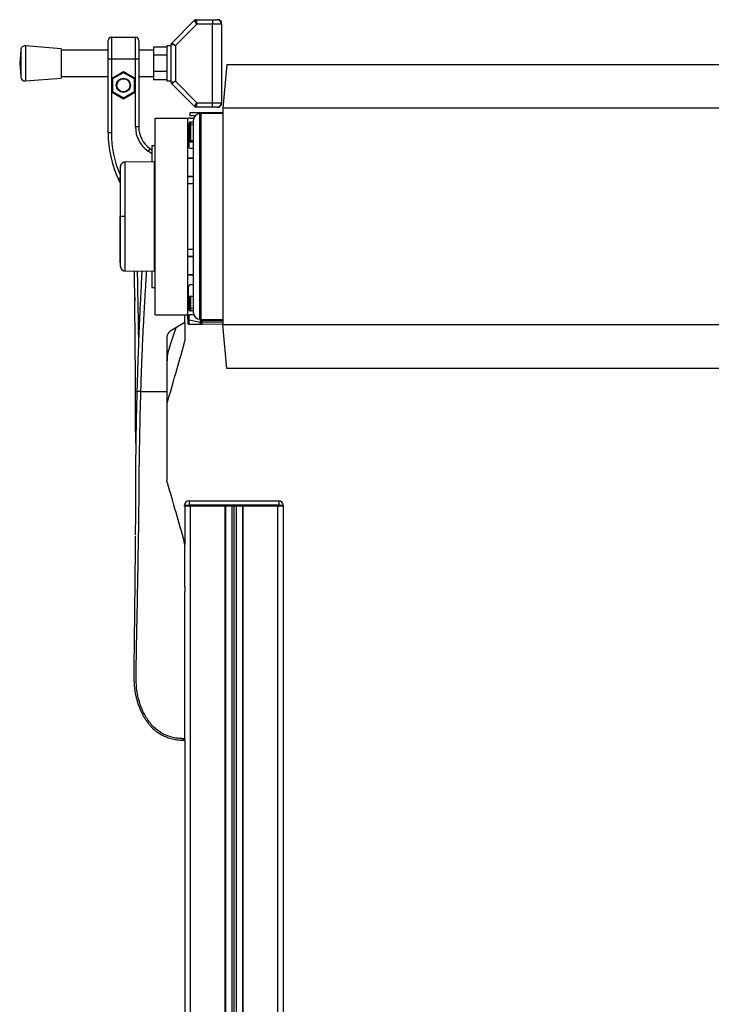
# Model space of a CAD drawing. Header units: millimetres. Extents: x 0 to 420, y 0 to 297.
# Tile 66 of 68: x 292 to 310, y 217 to 242. Entities that reach past the tile are written whole.
import ezdxf

# ---------------------------------------------------------------- set-up
doc = ezdxf.new("R2010")
doc.units = ezdxf.units.MM

msp = doc.modelspace()

# ---------------------------------------------------------------- linework, layer by layer
at = {"color": 7, "linetype": 'Continuous', "lineweight": 25}
for p, q in [((296.23333, 241.52756), (296.81447, 242.1087)), ((296.87704, 242.01344), (296.32859, 241.46499)), ((296.87704, 242.01344), (296.81447, 242.1087)), ((296.85393, 242.12504), (296.87704, 242.01344)), ((296.85393, 242.12504), (297.27723, 242.12504)), ((297.27723, 242.01344), (296.87704, 242.01344)), ((297.27723, 242.12504), (297.27723, 242.01344)), ((297.27723, 242.12504), (297.38884, 242.12504)), ((297.50044, 242.01344), (297.27723, 242.01344)), ((297.27723, 240.00455), (297.27723, 242.01344)), ((297.44464, 242.12504), (297.38884, 242.12504)), ((297.50044, 242.06924), (297.44464, 242.12504)), ((297.50044, 242.01344), (297.50044, 242.06924)), ((297.50044, 242.01344), (297.50044, 240.00455)), ((293.41472, 241.38566), (292.50046, 241.45542)), ((292.50046, 241.45542), (292.50046, 240.56258)), ((294.61045, 241.1206), (294.61045, 241.59492)), ((294.69416, 241.67862), (294.69416, 241.1206)), ((294.69416, 241.67862), (295.30798, 241.67862)), ((295.30798, 241.1206), (295.30798, 241.67862)), ((295.39169, 241.59492), (295.39169, 241.1206)), ((296.21699, 241.45542), (296.10538, 241.45542)), ((296.10538, 241.45542), (296.10538, 240.56258)), ((296.32859, 241.46499), (296.21699, 241.4881)), ((296.21699, 240.52989), (296.21699, 241.4881)), ((296.23333, 241.52756), (296.32859, 241.46499)), ((296.32859, 241.46499), (296.32859, 240.553)), ((292.38069, 241.35262), (292.35447, 241.009)), ((292.38069, 241.35262), (292.38069, 240.66537)), ((293.41472, 241.38566), (293.41472, 240.63233)), ((294.61045, 241.34381), (293.41472, 241.34381)), ((295.77057, 241.34381), (295.39169, 241.34381)), ((296.10538, 241.42782), (295.77057, 241.42782)), ((295.77057, 241.42782), (295.77057, 241.21841)), ((296.10538, 241.21841), (295.77057, 241.21841)), ((295.77057, 241.21841), (295.77057, 240.79958)), ((292.35447, 241.009), (292.38069, 240.66537)), ((294.61045, 239.23804), (294.61045, 241.1206)), ((294.69416, 241.1206), (294.61045, 241.1206)), ((294.69416, 241.1206), (294.69416, 240.62817)), ((295.30798, 241.1206), (294.69416, 241.1206)), ((295.30798, 240.62817), (295.30798, 241.1206)), ((295.39169, 241.1206), (295.30798, 241.1206)), ((295.39169, 241.1206), (295.39169, 239.388)), ((297.63772, 240.98109), (297.54008, 239.86505)), ((297.63772, 240.98109), (318.64736, 240.98109)), ((294.69416, 240.62817), (295.00107, 240.80536)), ((295.00107, 240.77315), (294.72206, 240.61206)), ((295.00107, 240.80536), (295.30798, 240.62817)), ((295.00107, 240.80536), (295.00107, 240.77315)), ((295.28008, 240.61206), (295.00107, 240.77315)), ((296.10538, 240.79958), (295.77057, 240.79958)), ((295.77057, 240.79958), (295.77057, 240.59017)), ((292.50046, 240.56258), (293.41472, 240.63233)), ((293.41472, 240.67418), (294.61045, 240.67418)), ((294.69416, 240.62817), (294.69416, 240.27377)), ((294.69416, 240.62817), (294.72206, 240.61206)), ((294.72206, 240.61206), (294.72206, 240.28988)), ((295.30798, 240.62817), (295.28008, 240.61206)), ((295.28008, 240.28988), (295.28008, 240.61206)), ((295.30798, 240.27377), (295.30798, 240.62817)), ((295.39169, 240.67418), (295.77057, 240.67418)), ((296.10538, 240.59017), (295.77057, 240.59017)), ((296.10538, 240.56258), (296.21699, 240.56258)), ((296.21699, 240.52989), (296.32859, 240.553)), ((296.32859, 240.553), (296.23333, 240.49043)), ((296.81447, 239.90929), (296.23333, 240.49043)), ((296.32859, 240.553), (296.87704, 240.00455)), ((294.72206, 240.28988), (294.69416, 240.27377)), ((294.69416, 240.27377), (294.69416, 239.23804)), ((295.00107, 240.09658), (294.69416, 240.27377)), ((294.72206, 240.28988), (295.00107, 240.1288)), ((295.00107, 240.1288), (295.28008, 240.28988)), ((295.30798, 240.27377), (295.00107, 240.09658)), ((295.28008, 240.28988), (295.30798, 240.27377)), ((295.30798, 239.388), (295.30798, 240.27377)), ((295.00107, 240.1288), (295.00107, 240.09658)), ((296.81447, 239.90929), (296.87704, 240.00455)), ((296.87704, 240.00455), (296.85393, 239.89295)), ((296.87704, 240.00455), (297.27723, 240.00455)), ((297.27723, 239.89295), (297.27723, 240.00455)), ((297.27723, 240.00455), (297.50044, 240.00455)), ((297.44464, 239.89295), (297.50044, 239.94875)), ((297.50044, 239.94875), (297.50044, 240.00455)), ((296.70304, 239.66974), (296.70304, 239.75344)), ((296.70304, 239.75344), (296.98206, 239.75344)), ((297.27723, 239.89295), (296.85393, 239.89295)), ((296.95415, 234.92378), (296.95415, 239.72554)), ((296.98206, 239.75344), (297.54008, 239.75344)), ((296.98206, 239.75344), (296.98206, 239.72554)), ((297.54008, 239.72833), (296.98206, 239.72554)), ((296.98206, 234.48011), (296.98206, 239.72554)), ((297.38884, 239.89295), (297.27723, 239.89295)), ((297.38884, 239.89295), (297.44464, 239.89295)), ((318.745, 239.86505), (297.54008, 239.86505)), ((297.54008, 239.86505), (297.54008, 234.34061)), ((295.8102, 234.59172), (295.8102, 239.61394)), ((295.8102, 239.61394), (296.64724, 239.61394)), ((296.64724, 234.59172), (296.64724, 239.61394)), ((296.66398, 238.89408), (296.66398, 239.45769)), ((296.67028, 239.4822), (296.66956, 239.47369)), ((296.69188, 239.47369), (296.66956, 239.47369)), ((296.66956, 239.47369), (296.66956, 239.06298)), ((296.68883, 239.61321), (296.67563, 239.61344)), ((296.69188, 239.47369), (296.69188, 239.06298)), ((296.82938, 239.66974), (296.70304, 239.66974)), ((296.70304, 239.61394), (296.79632, 239.61394)), ((296.71978, 239.51349), (296.78675, 239.51349)), ((296.78675, 239.49985), (296.72051, 239.50158)), ((296.72051, 239.0333), (296.72051, 239.44641)), ((296.72051, 239.44641), (296.78675, 239.44467)), ((296.78675, 234.64752), (296.78675, 239.55813)), ((296.98206, 239.66974), (296.95415, 239.66974)), ((296.95415, 239.61394), (296.98206, 239.61394)), ((296.98206, 239.53023), (296.95415, 239.53023)), ((296.98206, 239.52212), (296.95415, 239.52212)), ((294.69416, 239.23804), (294.61045, 239.23804)), ((295.39169, 239.388), (295.30798, 239.388)), ((296.98206, 239.41552), (296.95415, 239.41552)), ((296.69188, 239.06298), (296.66956, 239.06298)), ((296.67563, 238.85996), (296.67563, 239.0277)), ((296.78675, 239.03483), (296.72051, 239.0333)), ((296.72076, 239.00602), (296.78675, 239.00754)), ((295.67723, 238.83947), (295.62922, 238.77091)), ((295.7265, 238.70279), (295.62922, 238.77091)), ((295.67723, 238.83947), (295.7265, 238.80497)), ((295.7265, 238.9164), (295.8102, 238.9164)), ((295.7265, 238.9164), (295.7265, 238.49716)), ((296.78675, 238.83828), (296.71978, 238.83828)), ((295.7823, 238.49764), (295.03499, 238.49112)), ((295.7823, 238.49764), (295.7823, 235.70801)), ((295.8102, 238.46999), (295.7823, 238.47047)), ((296.78675, 238.58996), (296.64724, 238.58996)), ((296.78675, 238.58159), (296.64724, 238.58159)), ((296.67563, 238.58159), (296.67563, 238.58996)), ((294.91727, 238.08006), (294.87186, 238.05889)), ((294.91737, 237.96131), (294.87186, 238.05889)), ((296.64724, 238.13517), (296.78675, 238.13517)), ((296.64724, 238.1268), (296.78675, 238.1268)), ((296.78675, 237.93986), (296.64724, 237.93986)), ((294.92504, 237.10283), (294.91737, 237.10283)), ((296.98206, 236.90458), (296.95415, 236.90458)), ((296.97648, 236.4021), (296.97648, 236.90458)), ((296.64724, 236.26579), (296.78675, 236.26579)), ((296.98206, 236.36543), (296.95415, 236.36543)), ((296.78675, 236.07885), (296.64724, 236.07885)), ((296.78675, 236.07048), (296.64724, 236.07048)), ((295.03499, 235.71453), (295.7823, 235.70801)), ((295.7265, 235.7085), (295.7265, 235.28925)), ((295.7823, 235.73518), (295.8102, 235.73567)), ((296.64724, 235.62406), (296.78675, 235.62406)), ((296.64724, 235.61569), (296.78675, 235.61569)), ((296.67563, 235.61569), (296.67563, 235.62406)), ((295.7265, 235.28925), (295.8102, 235.28925)), ((296.66398, 234.74796), (296.66398, 235.31157)), ((296.71978, 235.36737), (296.78675, 235.36737)), ((295.2901, 235.04084), (295.29107, 234.95443)), ((296.66398, 235.06604), (296.78675, 235.06604)), ((296.66956, 235.06604), (296.66956, 234.73196)), ((296.69188, 235.06604), (296.69188, 234.73196)), ((296.72051, 234.75924), (296.72051, 235.06604)), ((296.95415, 234.48011), (296.95415, 234.92378)), ((296.69188, 234.73196), (296.66956, 234.73196)), ((296.66956, 234.73196), (296.67025, 234.72392)), ((296.78675, 234.69216), (296.71978, 234.69216)), ((296.78675, 234.76098), (296.72051, 234.75924)), ((296.72051, 234.70407), (296.78675, 234.70581)), ((296.95415, 234.67542), (296.98206, 234.67542)), ((295.8102, 234.59172), (296.64724, 234.59172)), ((296.56354, 234.39641), (296.56354, 234.59172)), ((296.64724, 234.4714), (296.64724, 234.59172)), ((296.64724, 234.4714), (296.64724, 234.38075)), ((296.67417, 234.46447), (296.95513, 234.40584)), ((296.67417, 234.35348), (296.67417, 234.46447)), ((296.79632, 234.59172), (296.70304, 234.59172)), ((296.79973, 234.58288), (296.7574, 234.59172)), ((296.98206, 234.59172), (296.95415, 234.59172)), ((296.98206, 234.54484), (296.95415, 234.55066)), ((296.98206, 234.48011), (297.54008, 234.47732)), ((296.98206, 234.44056), (296.98206, 234.4277)), ((296.98206, 234.4277), (296.98206, 234.38925)), ((297.54008, 234.45921), (297.01044, 234.46846)), ((297.01044, 234.40022), (297.01044, 234.44631)), ((297.01044, 234.44631), (297.54008, 234.43706)), ((296.17272, 233.757), (296.34832, 234.26696)), ((296.56354, 234.39641), (296.19304, 234.17358)), ((296.55876, 234.39353), (296.56354, 234.39362)), ((296.56354, 234.39641), (296.56354, 234.39362)), ((296.56354, 234.38385), (296.56354, 233.9334)), ((296.64724, 234.38075), (296.64724, 234.37989)), ((296.67563, 234.35347), (296.67417, 234.35348)), ((296.67563, 234.352), (297.54008, 234.36709)), ((296.95513, 234.40584), (296.95513, 234.39618)), ((297.54008, 234.40947), (297.01044, 234.40022)), ((297.63772, 233.22456), (297.54008, 234.34061)), ((318.745, 234.34061), (297.54008, 234.34061)), ((296.11192, 234.03012), (296.11192, 232.63863)), ((296.55273, 233.85649), (296.56354, 233.9334)), ((318.64736, 233.22456), (297.63772, 233.22456)), ((295.44649, 232.63863), (296.11192, 232.63863)), ((296.11841, 230.31272), (296.11192, 230.35887)), ((296.56305, 229.7369), (296.67466, 229.7369)), ((296.56305, 229.709), (296.56305, 229.7369)), ((296.67466, 229.709), (296.56305, 229.709)), ((296.56354, 229.709), (296.56354, 228.73092)), ((296.67466, 229.84851), (298.96256, 229.84851)), ((296.67466, 229.84851), (296.67466, 229.7369)), ((298.96256, 229.7369), (296.67466, 229.7369)), ((296.67466, 229.7369), (296.67466, 229.709)), ((298.96256, 229.709), (296.67466, 229.709)), ((296.67466, 229.709), (296.70304, 229.709)), ((296.70304, 229.709), (296.70304, 198.45964)), ((297.58751, 229.709), (297.58751, 198.45964)), ((297.60146, 229.709), (297.60146, 198.45964)), ((297.76329, 229.709), (297.76329, 198.45964)), ((297.81909, 229.709), (297.81909, 198.45964)), ((297.87489, 229.709), (297.87489, 198.45964)), ((298.03672, 229.709), (298.03672, 198.45964)), ((298.05067, 229.709), (298.05067, 198.45964)), ((298.93514, 229.709), (298.93514, 198.45964)), ((298.93514, 229.709), (298.96256, 229.709)), ((298.96256, 229.84851), (298.96256, 229.7369)), ((298.96256, 229.709), (298.96256, 229.7369)), ((298.96256, 229.7369), (299.07416, 229.7369)), ((299.07416, 229.709), (298.96256, 229.709)), ((299.07416, 229.7369), (299.07416, 229.709)), ((299.07416, 229.709), (299.07465, 229.709)), ((299.07465, 229.709), (299.07465, 200.97075)), ((296.56354, 228.72115), (296.55273, 228.79806)), ((296.56354, 227.65218), (296.56354, 227.53185)), ((296.56354, 227.65218), (296.56354, 227.53185)), ((296.56354, 223.72838), (296.56354, 198.45964))]:
    msp.add_line(p, q, dxfattribs=at)
at = {"color": 7, "linetype": 'Continuous', "lineweight": 25, "flags": 128}
for points in [[(295.03505, 237.10286), (295.01486, 237.10286), (294.99538, 237.10285), (294.97724, 237.10284), (294.96104, 237.10284), (294.94731, 237.10283), (294.93652, 237.10283), (294.92901, 237.10283), (294.92504, 237.10283)], [(296.98206, 236.40098), (296.97816, 236.40173), (296.96996, 236.40384), (296.96324, 236.40639), (296.95826, 236.40928), (296.95519, 236.41241), (296.95415, 236.41566)], [(295.29408, 234.66456), (295.29409, 234.66456), (295.29412, 234.66456)], [(295.29412, 227.98999), (295.29411, 227.98999), (295.29408, 227.98999)]]:
    msp.add_lwpolyline(points, dxfattribs=at)
at = {"color": 7, "linetype": 'Continuous', "lineweight": 25}
for radius in [0.18136, 0.16741]:
    msp.add_circle((295.00107, 240.45097), radius, dxfattribs=at)
for centre, radius, start, end in [((296.85393, 242.06924), 0.0558, 90, 135), ((297.38884, 242.01344), 0.1116, 0, 90), ((292.49197, 241.34413), 0.1116, 85.637086, 175.637086), ((294.69416, 241.59492), 0.0837, 90, 180), ((295.30798, 241.59492), 0.0837, 0, 90), ((296.27279, 241.4881), 0.0558, 135, 180), ((292.49197, 240.67386), 0.1116, 184.362914, 274.362914), ((296.27279, 240.52989), 0.0558, 180, 225), ((297.38884, 240.00455), 0.1116, 270, 0), ((296.95415, 239.55813), 0.16741, 90, 180), ((296.85393, 239.94875), 0.0558, 225, 270), ((296.70304, 239.47443), 0.13951, 90, 113.578178), ((296.67514, 239.58554), 0.0279, 89, 133.69284), ((296.71978, 239.45769), 0.0558, 90, 180), ((296.65912, 239.6112), 0.01666, 0.146658, 7.719004), ((296.89145, 239.7564), 0.3284, 231.005325, 233.898638), ((296.71978, 239.47369), 0.0279, 88.5, 180), ((296.7195, 239.47401), 0.02762, 180.661637, 272.102735), ((296.85602, 239.50853), 0.13568, 177.903306, 182.934454), ((296.67019, 239.47399), 0.05739, 331.27083, 28.72917), ((297.40057, 239.23804), 2.79012, 180, 205), ((297.40057, 239.23804), 2.70642, 180, 203.300968), ((296.06132, 239.388), 0.75333, 180, 235), ((296.06132, 239.388), 0.66963, 180, 235), ((297.21446, 238.34302), 0.87128, 126.357457, 128.202288), ((297.32758, 239.02508), 0.60713, 179.22369, 181.798715), ((296.71978, 238.89408), 0.0558, 180, 270), ((295.03582, 235.83166), 0.11146, 186.179486, 269.585698), ((296.71978, 235.31157), 0.0558, 90, 180), ((296.71978, 234.74796), 0.0558, 180, 270), ((296.89145, 234.44925), 0.3284, 126.101362, 128.994675), ((296.7195, 234.73164), 0.02762, 87.897265, 179.338363), ((296.71978, 234.73196), 0.0279, 180, 271.5), ((296.8361, 234.69727), 0.11579, 176.632953, 182.529287), ((296.67019, 234.73166), 0.05739, 331.27083, 28.72917), ((296.70304, 234.73122), 0.13951, 246.421822, 270), ((296.66806, 234.49652), 0.03262, 230.353364, 280.798926), ((296.95415, 234.64752), 0.16741, 180, 270), ((296.96123, 234.40414), 0.04196, 60.238108, 98.917476), ((297.00996, 234.44056), 0.0279, 154.070659, 180), ((297.00975, 234.42792), 0.0277, 180.452129, 271.424717), ((297.00996, 234.44056), 0.0279, 89, 154.070659), ((297.17285, 234.53187), 0.1828, 196.472159, 200.698539), ((297.12302, 234.4761), 0.11284, 178.035296, 183.885748), ((296.98563, 234.45738), 0.02718, 335.95366, 24.04634), ((296.27933, 234.03012), 0.16741, 121.024609, 180), ((296.67514, 234.37989), 0.0279, 180, 271), ((296.96124, 234.3738), 0.03262, 50.353364, 100.798926), ((296.96124, 234.36413), 0.03262, 50.353364, 100.798926), ((297.22797, 233.39365), 1.11605, 161, 180), ((296.67466, 229.7369), 0.1116, 90, 180), ((298.96256, 229.7369), 0.1116, 0, 90)]:
    msp.add_arc(centre, radius, start, end, dxfattribs=at)
for centre, major_axis, ratio, start_param, end_param in [((296.7193, 239.06306), (-0.00464, 0.05687), 0.9778629, 2.15962136, 3.08454858), ((296.71978, 239.06306), (-0.0016, 0.02972), 0.93727328, 2.18550168, 3.1104289), ((296.67514, 234.60685), (0.0057, 0.56885), 0.00082193, 4.45942285, 4.69062635), ((296.95415, 234.54863), (-0.0057, 0.57123), 0.0008151, 1.75216476, 1.82342093), ((277.51088, 236.80802), (68.49486, 0.5031), 0.03946155, 4.99568318, 5.00014541), ((296.67514, 237.14254), (-0.00049, 2.79054), 0.00001526, 3.14159292, 3.1741129), ((297.00996, 237.14838), (-0.00049, 2.79054), 0.00001526, 3.18661797, 3.3160992)]:
    msp.add_ellipse(centre, major_axis=major_axis, ratio=ratio, start_param=start_param, end_param=end_param, dxfattribs=at)
for points, knots in [([(296.66956, 239.06298), (296.66978, 239.0568), (296.67021, 239.04476), (296.67386, 239.03328), (296.67563, 239.0277)], [0, 0, 0, 0, 0.51365174, 1, 1, 1, 1]), ([(296.69795, 239.04469), (296.69618, 239.04753), (296.69266, 239.05314), (296.69214, 239.05972), (296.69188, 239.06298)], [0, 0, 0, 0, 0.504266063, 1, 1, 1, 1]), ([(295.03449, 238.49034), (295.02164, 238.48919), (294.99768, 238.48704), (294.96853, 238.46996), (294.94847, 238.45029), (294.93597, 238.43046), (294.92906, 238.41276), (294.92577, 238.39866), (294.92501, 238.39072), (294.9247, 238.38757)], [0, 0, 0, 0, 0.23161094, 0.43175805, 0.59816768, 0.7386349, 0.85377264, 0.94214638, 1, 1, 1, 1]), ([(295.03502, 238.48721), (295.03503, 238.48811), (295.03504, 238.49106), (295.03503, 238.46061), (295.03499, 238.39375), (295.03509, 238.28668), (295.03501, 238.14546), (295.03502, 237.9759), (295.03506, 237.77994), (295.035, 237.56661), (295.03501, 237.33813), (295.03503, 237.18203), (295.03505, 237.10286)], [0, 0, 0, 0, 0.04290957, 0.14126751, 0.24708022, 0.35596148, 0.46177303, 0.57065306, 0.67646428, 0.78534406, 0.89113857, 1, 1, 1, 1]), ([(294.92515, 238.39258), (294.92352, 238.37625), (294.92025, 238.34361), (294.91833, 238.31087), (294.91737, 238.29452)], [0, 0, 0, 0, 0.50056851, 1, 1, 1, 1]), ([(294.91737, 238.2881), (294.91737, 238.28916), (294.91737, 238.29217), (294.91737, 238.24145), (294.91737, 238.1397), (294.91737, 237.99261), (294.91737, 237.80612), (294.91737, 237.58966), (294.91737, 237.35177), (294.91737, 237.18574), (294.91737, 237.10283)], [0, 0, 0, 0, 0.07180829, 0.20466384, 0.33672462, 0.46947832, 0.6020078, 0.7343695, 0.86733844, 1, 1, 1, 1]), ([(294.92504, 237.10283), (294.92505, 237.17525), (294.92505, 237.32011), (294.92498, 237.53135), (294.92504, 237.7302), (294.92502, 237.91159), (294.92502, 238.0696), (294.92507, 238.20061), (294.92502, 238.30031), (294.92502, 238.3627), (294.92504, 238.39099), (294.92502, 238.38837), (294.92502, 238.38756)], [0, 0, 0, 0, 0.10740972, 0.21482222, 0.32223596, 0.42964854, 0.53707435, 0.64449857, 0.75192392, 0.85935037, 0.95662987, 1, 1, 1, 1]), ([(294.91737, 235.91755), (294.91737, 235.9165), (294.91737, 235.91348), (294.91737, 235.9642), (294.91737, 236.06595), (294.91737, 236.21304), (294.91737, 236.39953), (294.91737, 236.61599), (294.91737, 236.85389), (294.91737, 237.01991), (294.91737, 237.10283)], [0, 0, 0, 0, 0.07182898, 0.20468157, 0.3367394, 0.46949014, 0.60201668, 0.73437542, 0.8673414, 1, 1, 1, 1]), ([(294.92502, 235.81812), (294.92502, 235.81726), (294.92504, 235.81455), (294.92502, 235.84291), (294.92502, 235.90535), (294.92507, 236.00504), (294.92502, 236.13605), (294.92502, 236.29406), (294.92504, 236.47545), (294.92498, 236.6743), (294.92505, 236.88554), (294.92505, 237.0304), (294.92504, 237.10283)], [0, 0, 0, 0, 0.04519697, 0.14229069, 0.24951199, 0.35673221, 0.46395128, 0.57117195, 0.6783794, 0.78558802, 0.8927954, 1, 1, 1, 1]), ([(295.03505, 237.10286), (295.03503, 237.02592), (295.03501, 236.86981), (295.035, 236.64325), (295.03506, 236.42772), (295.03503, 236.23323), (295.035, 236.06172), (295.03509, 235.92133), (295.035, 235.81278), (295.03503, 235.74589), (295.03504, 235.71484), (295.03503, 235.71772), (295.03502, 235.71864)], [0, 0, 0, 0, 0.10580634, 0.21468099, 0.32048836, 0.42936412, 0.53517181, 0.64404783, 0.74985665, 0.85873394, 0.95481166, 1, 1, 1, 1]), ([(294.91737, 235.91113), (294.91833, 235.89478), (294.92025, 235.86205), (294.92352, 235.82941), (294.92515, 235.81307)], [0, 0, 0, 0, 0.49937363, 1, 1, 1, 1]), ([(294.92472, 235.81809), (294.92479, 235.81712), (294.9251, 235.8126), (294.92771, 235.79575), (294.93828, 235.76752), (294.96467, 235.73734), (294.99906, 235.7178), (295.02356, 235.71634), (295.03464, 235.71568)], [0, 0, 0, 0, 0.01847736, 0.08582144, 0.30546512, 0.55831355, 0.80021053, 1, 1, 1, 1]), ([(295.31701, 231.32233), (295.31611, 231.3871), (295.31418, 231.52571), (295.31201, 231.72811), (295.31027, 231.93007), (295.30905, 232.12228), (295.30827, 232.31374), (295.3079, 232.505), (295.30828, 232.86496), (295.30557, 233.39566), (295.2997, 234.09878), (295.29312, 234.76709), (295.28737, 235.30523), (295.28385, 235.60817), (295.28265, 235.71237)], [0, 0, 0, 0, 0.045215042, 0.09677583, 0.141541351, 0.18627491, 0.230659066, 0.274478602, 0.318639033, 0.479005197, 0.637953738, 0.795657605, 0.929710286, 1, 1, 1, 1]), ([(295.47123, 235.71509), (295.47002, 235.69231), (295.46746, 235.6438), (295.46348, 235.56763), (295.45739, 235.44982), (295.44922, 235.28911), (295.43964, 235.09547), (295.42879, 234.86966), (295.41782, 234.63262), (295.40593, 234.36352), (295.39131, 234.01629), (295.3747, 233.58618), (295.35796, 233.10062), (295.34895, 232.78979), (295.34465, 232.64173)], [0, 0, 0, 0, 0.022243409, 0.047383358, 0.074389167, 0.137294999, 0.204318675, 0.263473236, 0.35778466, 0.435748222, 0.526172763, 0.696733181, 0.855533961, 1, 1, 1, 1]), ([(295.35204, 235.71176), (295.35271, 235.67689), (295.35852, 235.37513), (295.36956, 234.76992), (295.38072, 234.18283), (295.38511, 233.8682), (295.38534, 233.85175)], [0, 0, 0, 0, 0.05639204, 0.48799387, 0.97323851, 1, 1, 1, 1]), ([(295.44649, 232.63863), (295.45099, 232.78909), (295.46014, 233.09509), (295.47827, 233.56161), (295.49953, 234.03632), (295.52281, 234.49335), (295.54703, 234.92701), (295.56557, 235.23704), (295.57843, 235.44496), (295.58515, 235.55209), (295.59086, 235.64219), (295.59436, 235.69658), (295.59552, 235.71457)], [0, 0, 0, 0, 0.14662348, 0.29821393, 0.4547782, 0.60951132, 0.74398609, 0.87787372, 0.91205608, 0.94691041, 0.98243672, 1, 1, 1, 1]), ([(296.98206, 234.49142), (296.9816, 234.49116), (296.97584, 234.48794), (296.966, 234.47961), (296.95639, 234.46361), (296.95528, 234.45159), (296.95472, 234.44559)], [0, 0, 0, 0, 0.02777678, 0.35263214, 0.67710247, 1, 1, 1, 1]), ([(296.98486, 234.45276), (296.98527, 234.45328), (296.98608, 234.45433), (296.98899, 234.45275), (296.99469, 234.44998), (296.99855, 234.44848), (297.0027, 234.44737), (297.00613, 234.44679), (297.00861, 234.44651), (297.00989, 234.44638), (297.01038, 234.44632), (297.01044, 234.44631)], [0, 0, 0, 0, 0.323343, 0.64997238, 0.7362313, 0.82297245, 0.88800526, 0.9381719, 0.97267281, 0.99633828, 1, 1, 1, 1]), ([(296.98696, 234.48009), (296.98751, 234.47925), (296.98967, 234.47593), (296.9922, 234.47083), (296.99406, 234.46577), (296.99405, 234.46372), (296.99362, 234.46318), (296.99352, 234.4631), (296.9935, 234.46309)], [0, 0, 0, 0, 0.09316772, 0.37154918, 0.65022962, 0.93385596, 0.98756929, 1, 1, 1, 1]), ([(296.67417, 234.35348), (296.67146, 234.35381), (296.66607, 234.35445), (296.65894, 234.35812), (296.65292, 234.36355), (296.64843, 234.3712), (296.64725, 234.37733), (296.64724, 234.38069), (296.64724, 234.38075)], [0, 0, 0, 0, 0.16794276, 0.33530291, 0.51644874, 0.7333953, 0.99473785, 1, 1, 1, 1]), ([(296.95513, 234.39618), (296.95571, 234.38957), (296.95689, 234.37604), (296.96482, 234.36478), (296.96887, 234.35902)], [0, 0, 0, 0, 0.48856925, 1, 1, 1, 1]), ([(296.96887, 234.35902), (296.97357, 234.35913), (296.98476, 234.35938), (296.99882, 234.35996), (297.00706, 234.36045), (297.01039, 234.36067), (297.01045, 234.36067)], [0, 0, 0, 0, 0.291983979, 0.695914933, 0.9948299, 1, 1, 1, 1]), ([(297.01045, 234.36067), (297.00855, 234.36075), (297.0035, 234.36095), (296.99546, 234.36414), (296.98801, 234.37064), (296.98299, 234.37944), (296.98237, 234.38595), (296.98206, 234.38925)], [0, 0, 0, 0, 0.1198481, 0.31831407, 0.53286561, 0.76302131, 1, 1, 1, 1]), ([(296.11841, 232.34183), (296.19007, 232.59176), (296.33364, 233.09244), (296.47962, 233.60153), (296.55273, 233.85649)], [0, 0, 0, 0, 0.49918594, 1, 1, 1, 1]), ([(295.34465, 232.64173), (295.34106, 232.50665), (295.33396, 232.2396), (295.32555, 231.84922), (295.3188, 231.47098), (295.31356, 231.09042), (295.31, 230.71262), (295.3079, 230.32813), (295.3083, 229.90411), (295.30677, 229.45519), (295.30426, 229.13289), (295.3031, 228.98386)], [0, 0, 0, 0, 0.10830801, 0.21413698, 0.31877875, 0.42084174, 0.53067931, 0.63329202, 0.73911159, 0.87935993, 1, 1, 1, 1]), ([(296.56354, 223.77745), (296.51404, 223.77868), (296.41563, 223.78112), (296.26928, 223.80534), (296.12744, 223.8472), (295.99316, 223.90907), (295.86977, 223.98993), (295.75973, 224.08736), (295.66374, 224.19861), (295.55441, 224.36036), (295.45061, 224.58215), (295.36385, 224.86087), (295.32523, 225.1516), (295.32455, 225.61117), (295.33925, 226.2422), (295.35392, 227.04636), (295.36992, 227.88488), (295.38494, 228.75719), (295.39905, 229.65731), (295.40212, 230.36774), (295.4087, 230.8919), (295.41402, 231.23672), (295.42042, 231.58195), (295.42789, 231.92919), (295.43638, 232.28075), (295.44311, 232.51909), (295.44649, 232.63863)], [0, 0, 0, 0, 0.01540227, 0.03061858, 0.04589778, 0.0611515, 0.07635239, 0.09167591, 0.1069667, 0.12239636, 0.15311965, 0.18413953, 0.21464534, 0.24575549, 0.32956556, 0.41290917, 0.49608211, 0.58959241, 0.68386766, 0.7780859, 0.81510034, 0.85211963, 0.88910287, 0.92601797, 0.9628961, 1, 1, 1, 1]), ([(295.44649, 232.63863), (295.43335, 232.639), (295.40611, 232.63977), (295.37212, 232.64078), (295.34893, 232.64151), (295.34605, 232.64165), (295.34465, 232.64173)], [0, 0, 0, 0, 0.241201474, 0.5, 0.758798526, 1, 1, 1, 1]), ([(296.11192, 232.63863), (296.11192, 232.54301), (296.11192, 232.35164), (296.11192, 231.97016), (296.11192, 231.4963), (296.11192, 230.93064), (296.11192, 230.54946), (296.11192, 230.35887)], [0, 0, 0, 0, 0.12264871, 0.2454767, 0.49573627, 0.74787131, 1, 1, 1, 1]), ([(296.11841, 230.31272), (296.19007, 230.06279), (296.33364, 229.56211), (296.47962, 229.05302), (296.55273, 228.79806)], [0, 0, 0, 0, 0.49918594, 1, 1, 1, 1]), ([(295.30284, 228.94812), (295.30274, 228.93286), (295.3014, 228.74303), (295.2979, 228.37757), (295.29264, 227.84122), (295.28674, 227.29423), (295.28039, 226.73884), (295.27479, 226.27313), (295.27005, 225.90217), (295.26671, 225.63393), (295.26609, 225.37706), (295.27188, 225.12462), (295.30163, 224.92082), (295.34106, 224.77196), (295.36897, 224.68062), (295.40293, 224.58492), (295.44394, 224.48522), (295.49033, 224.39064), (295.53706, 224.30873), (295.57949, 224.2428), (295.62471, 224.18059), (295.6727, 224.12197), (295.74166, 224.04763), (295.83865, 223.96198), (295.9682, 223.87722), (296.10812, 223.8127), (296.25451, 223.76888), (296.40687, 223.74266), (296.51065, 223.73967), (296.56354, 223.73814)], [0, 0, 0, 0, 0.00776185, 0.09658506, 0.18439597, 0.27804675, 0.37159114, 0.46399423, 0.51335619, 0.55992626, 0.60064597, 0.6446866, 0.68930792, 0.7058022, 0.72366482, 0.73828506, 0.75787806, 0.77889762, 0.79216893, 0.80609061, 0.81891023, 0.83135918, 0.8446261, 0.87039338, 0.89667514, 0.9224644, 0.94766262, 0.9733308, 1, 1, 1, 1]), ([(295.31968, 228.97851), (295.31722, 228.97926), (295.3123, 228.98075), (295.30718, 228.98341), (295.30382, 228.98625), (295.30341, 228.98821), (295.30321, 228.98919)], [0, 0, 0, 0, 0.24999996, 0.49999994, 0.74999996, 1, 1, 1, 1]), ([(296.56354, 227.65218), (296.56354, 227.83048), (296.56354, 228.18751), (296.56354, 228.54313), (296.56354, 228.72115)], [0, 0, 0, 0, 0.49941172, 1, 1, 1, 1]), ([(296.56354, 223.77745), (296.56354, 224.02669), (296.56354, 224.52577), (296.56354, 225.28991), (296.56354, 226.06685), (296.56354, 226.81641), (296.56354, 227.30625), (296.56354, 227.53185)], [0, 0, 0, 0, 0.2041389, 0.40877747, 0.6153735, 0.8228525, 1, 1, 1, 1]), ([(296.56354, 223.73814), (296.54018, 223.73815), (296.51283, 223.73817), (296.48579, 223.74192), (296.48185, 223.74247)], [0, 0, 0, 0, 0.85428994, 1, 1, 1, 1]), ([(296.56354, 223.73814), (296.56354, 223.73868), (296.56354, 223.73977), (296.56354, 223.74831), (296.56354, 223.76092), (296.56354, 223.77193), (296.56354, 223.77745)], [0, 0, 0, 0, 0.24967543, 0.49939281, 0.74914799, 1, 1, 1, 1])]:
    msp.add_open_spline(points, degree=3, knots=knots, dxfattribs=at)

doc.saveas('drawing.dxf')
